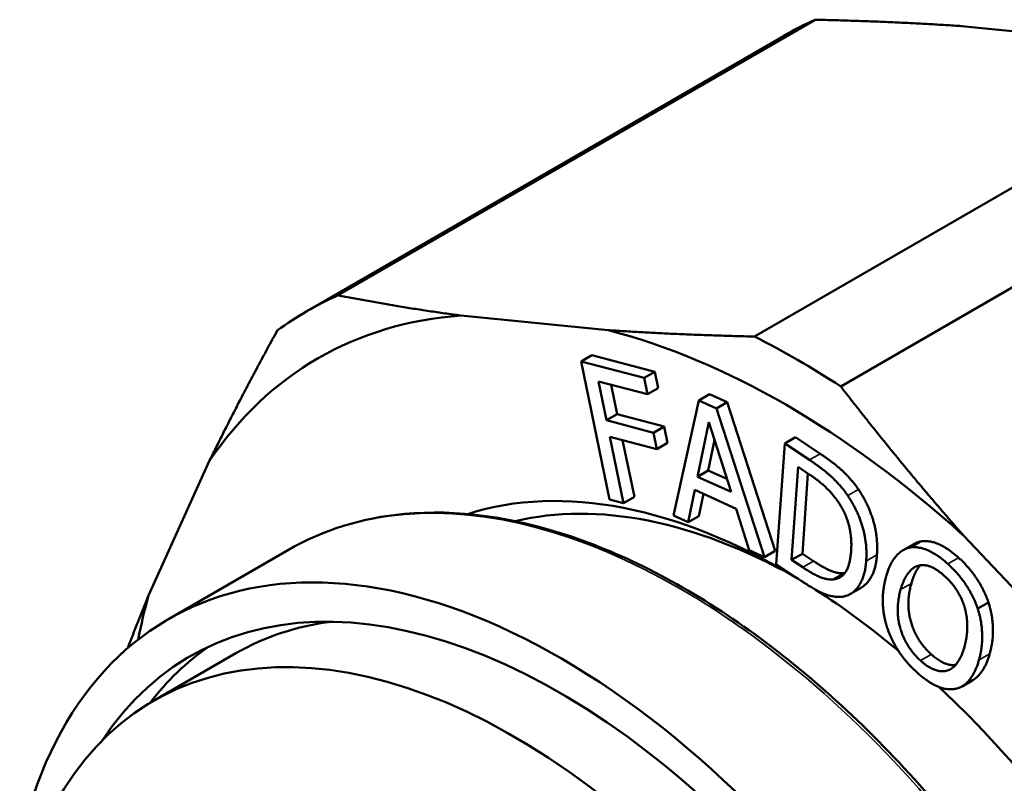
# Model space of a CAD drawing. Header units: millimetres. Extents: x 61 to 380, y 52 to 244.
# Tile 22 of 28: x 304 to 324, y 114 to 129. Entities that reach past the tile are written whole.
import ezdxf

# ---------------------------------------------------------------- set-up
doc = ezdxf.new("R2010")
doc.units = ezdxf.units.MM
doc.layers.add('Видимые тонкие (ГОСТ)', color=7, linetype='Continuous', lineweight=35)
doc.layers.add('Видимый контур (ГОСТ)', color=7, linetype='Continuous', lineweight=50)

msp = doc.modelspace()

# ---------------------------------------------------------------- linework, layer by layer
at = {"layer": 'Видимые тонкие (ГОСТ)'}
for p, q in [((319.895, 120.869), (319.683, 120.747)), ((320.651, 120.166), (320.439, 120.044)), ((319.761, 118.75), (319.549, 118.627)), ((321.016, 118.871), (320.804, 118.748)), ((322.63, 118.816), (322.418, 118.694)), ((321.697, 118.31), (321.485, 118.188)), ((322.091, 116.906), (321.879, 116.783)), ((323.244, 116.915), (323.032, 116.793))]:
    msp.add_line(p, q, dxfattribs=at)
msp.add_ellipse((317.134, 105.547), major_axis=(7.75, -13.423), ratio=0.57735, start_param=0, end_param=3.141593, dxfattribs=at)
at = {"layer": 'Видимый контур (ГОСТ)'}
for p, q in [((310.37, 123.999), (319.799, 129.443)), ((322.692, 129.316), (325.602, 129.027)), ((309.749, 123.684), (319.177, 129.127)), ((318.596, 123.185), (328.025, 128.628)), ((320.301, 122.2), (329.73, 127.644)), ((315.702, 123.312), (312.793, 123.6)), ((315.381, 122.817), (315.169, 122.695)), ((315.381, 122.817), (316.625, 122.489)), ((315.169, 122.695), (315.734, 119.967)), ((316.413, 122.367), (315.169, 122.695)), ((316.625, 122.489), (316.413, 122.367)), ((316.625, 122.489), (316.692, 122.166)), ((315.671, 121.53), (315.512, 122.299)), ((315.512, 122.299), (316.48, 122.044)), ((315.763, 122.233), (315.884, 121.652)), ((316.48, 122.044), (316.413, 122.367)), ((316.692, 122.166), (316.48, 122.044)), ((317.708, 122.046), (317.496, 121.924)), ((317.708, 122.046), (318.059, 121.886)), ((317.496, 121.924), (316.999, 119.648)), ((317.847, 121.764), (317.496, 121.924)), ((318.059, 121.886), (317.847, 121.764)), ((318.059, 121.886), (319.007, 118.952)), ((315.884, 121.652), (315.671, 121.53)), ((315.884, 121.652), (316.811, 121.408)), ((318.795, 118.829), (317.847, 121.764)), ((316.599, 121.285), (315.671, 121.53)), ((317.471, 120.416), (317.695, 121.492)), ((317.695, 121.492), (318.133, 120.115)), ((316.811, 121.408), (316.599, 121.285)), ((316.665, 120.962), (316.599, 121.285)), ((316.811, 121.408), (316.877, 121.085)), ((315.738, 121.207), (316.665, 120.962)), ((316.01, 119.894), (315.738, 121.207)), ((315.989, 121.141), (316.222, 120.017)), ((316.877, 121.085), (316.665, 120.962)), ((317.808, 121.138), (317.683, 120.539)), ((319.193, 121.073), (319.026, 118.689)), ((319.406, 121.196), (319.193, 121.073)), ((319.683, 120.747), (319.193, 121.073)), ((319.406, 121.196), (319.895, 120.869)), ((307.828, 120.734), (306.623, 118.07)), ((317.683, 120.539), (317.471, 120.416)), ((317.683, 120.539), (318.052, 120.371)), ((319.331, 118.772), (319.46, 120.608)), ((319.46, 120.608), (319.677, 120.463)), ((319.654, 120.478), (319.543, 118.895)), ((318.133, 120.115), (317.471, 120.416)), ((317.287, 119.517), (317.419, 120.156)), ((317.419, 120.156), (318.237, 119.783)), ((317.59, 120.079), (317.499, 119.639)), ((315.734, 119.967), (316.01, 119.894)), ((316.222, 120.017), (316.01, 119.894)), ((318.237, 119.783), (318.494, 118.966)), ((316.999, 119.648), (317.287, 119.517)), ((317.499, 119.639), (317.287, 119.517)), ((321.883, 119.139), (321.671, 119.017)), ((325.633, 116.187), (322.724, 119.258)), ((309.384, 118.97), (307.015, 117.602)), ((318.494, 118.966), (318.795, 118.829)), ((319.007, 118.952), (318.795, 118.829)), ((319.543, 118.895), (319.331, 118.772)), ((319.543, 118.895), (319.761, 118.75)), ((321.746, 119.087), (321.534, 118.964)), ((319.549, 118.627), (319.331, 118.772)), ((319.026, 118.689), (319.521, 118.359)), ((320.366, 118.512), (320.154, 118.389)), ((320.703, 118.223), (320.491, 118.1)), ((323.22, 117.934), (323.008, 117.811)), ((308.348, 116.928), (306.721, 115.989)), ((322.91, 116.398), (322.698, 116.275))]:
    msp.add_line(p, q, dxfattribs=at)
for centre, major_axis, start_param, end_param in [((328.877, 112.326), (-9.7, 16.801), 6.220998, 6.283185), ((319.449, 106.883), (-9.7, 16.801), 6.220998, 6.345372), ((319.213, 106.747), (-9.242, 16.008), 6.011248, 6.555122), ((319.213, 106.747), (-9.242, 16.008), 5.22585, 5.769724), ((319.449, 106.883), (9.7, -16.801), 2.294007, 2.418382), ((319.213, 106.747), (-7.225, 12.514), 5.473937, 6.159797), ((314.765, 104.179), (7.75, -13.423), 5.730321, 9.987898), ((319.567, 106.951), (-6.975, 12.081), 5.515551, 6.11377), ((314.765, 104.179), (7.325, -12.687), 6.002153, 9.70581), ((319.213, 106.747), (-7.225, 12.514), 5.277825, 5.439953), ((319.213, 106.747), (9.242, -16.008), 3.655054, 3.722823), ((313.846, 103.648), (7.125, -12.341), 5.945339, 9.762625), ((315.473, 104.587), (-7.125, 12.341), 6.043712, 6.283185), ((315.473, 104.587), (-7.325, 12.687), 0.048285, 0.234452), ((319.213, 106.747), (7.225, -12.514), 0.123388, 2.054726), ((311.583, 102.342), (6.375, -11.042), 0.071478, 3.158847)]:
    msp.add_ellipse(centre, major_axis=major_axis, ratio=0.57735, start_param=start_param, end_param=end_param, dxfattribs=at)
for points, weights in [([(322.692, 129.316), (321.334, 129.408), (319.799, 129.443)], [1, 1.00592234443, 1.00020679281]), ([(310.37, 123.999), (311.557, 123.764), (312.793, 123.6)], [1.00020679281, 1.00592234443, 1]), ([(307.828, 120.734), (308.427, 121.957), (309.165, 123.303)], [1, 1.00592234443, 1.00020679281]), ([(315.702, 123.312), (317.061, 123.219), (318.596, 123.185)], [1, 1.00592234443, 1.00020679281]), ([(320.301, 122.2), (321.488, 120.663), (322.724, 119.258)], [1.00020679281, 1.00592234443, 1]), ([(306.21, 117.029), (306.407, 117.547), (306.623, 118.07)], [1.00297642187, 1.00267820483, 1])]:
    msp.add_rational_spline(points, weights, degree=2, dxfattribs=at)
for points in [[(319.895, 120.869), (320.198, 120.667), (320.536, 120.336), (320.651, 120.166)], [(320.439, 120.044), (320.324, 120.214), (319.986, 120.545), (319.683, 120.747)], [(319.677, 120.463), (319.871, 120.334), (320.125, 120.093), (320.235, 119.941)], [(320.651, 120.166), (320.848, 119.875), (321.041, 119.219), (321.016, 118.871)], [(320.235, 119.941), (320.389, 119.723), (320.526, 119.225), (320.506, 118.951)], [(320.804, 118.748), (320.828, 119.096), (320.636, 119.753), (320.439, 120.044)], [(321.746, 119.087), (321.811, 119.124), (321.883, 119.139)], [(321.883, 119.139), (322.043, 119.167), (322.421, 119.004), (322.63, 118.816)], [(320.506, 118.951), (320.487, 118.673), (320.311, 118.402), (320.154, 118.389)], [(321.671, 119.017), (321.512, 118.983), (321.271, 118.706), (321.198, 118.447)], [(322.418, 118.694), (322.209, 118.882), (321.831, 119.045), (321.671, 119.017)], [(319.761, 118.75), (319.951, 118.623), (320.243, 118.499), (320.366, 118.512)], [(320.295, 118.042), (320.506, 118.055), (320.781, 118.422), (320.804, 118.748)], [(322.63, 118.816), (322.842, 118.625), (323.14, 118.172), (323.22, 117.934)], [(320.154, 118.389), (320.031, 118.376), (319.738, 118.501), (319.549, 118.627)], [(320.366, 118.512), (320.374, 118.513), (320.383, 118.514)], [(321.485, 118.188), (321.542, 118.388), (321.719, 118.626), (321.831, 118.657)], [(321.831, 118.657), (321.948, 118.69), (322.203, 118.59), (322.352, 118.455)], [(323.008, 117.811), (322.928, 118.049), (322.63, 118.503), (322.418, 118.694)], [(319.521, 118.359), (319.782, 118.184), (320.123, 118.037), (320.295, 118.042)], [(321.198, 118.447), (321.126, 118.193), (321.14, 117.676), (321.22, 117.432)], [(321.697, 118.31), (321.582, 117.905), (321.803, 117.165), (322.091, 116.906)], [(322.352, 118.455), (322.497, 118.325), (322.699, 118.009), (322.751, 117.828)], [(321.879, 116.783), (321.591, 117.042), (321.37, 117.782), (321.485, 118.188)], [(323.22, 117.934), (323.299, 117.691), (323.317, 117.172), (323.244, 116.915)], [(322.751, 117.828), (322.802, 117.651), (322.802, 117.256), (322.744, 117.052)], [(323.032, 116.793), (323.105, 117.05), (323.087, 117.568), (323.008, 117.811)], [(321.22, 117.432), (321.304, 117.182), (321.6, 116.737), (321.81, 116.548)], [(322.744, 117.052), (322.63, 116.647), (322.166, 116.524), (321.879, 116.783)], [(322.091, 116.906), (322.357, 116.666), (322.574, 116.7)], [(322.559, 116.225), (322.718, 116.252), (322.961, 116.542), (323.032, 116.793)], [(321.81, 116.548), (322.014, 116.364), (322.39, 116.196), (322.559, 116.225)]]:
    msp.add_open_spline(points, degree=2, dxfattribs=at)
for points, degree, knots in [([(324.884, 92.123), (325.711, 92.601), (326.406, 93.305), (327.468, 95.097), (327.831, 96.19), (328.189, 98.659), (328.18, 100.038), (327.788, 102.935), (327.404, 104.452), (326.303, 107.473), (325.587, 108.975), (323.892, 111.812), (322.914, 113.148), (320.796, 115.518), (319.656, 116.552), (317.325, 118.215), (316.135, 118.842), (313.825, 119.623), (312.705, 119.777), (310.842, 119.605), (310.069, 119.365), (309.384, 118.97)], 3, [3.926991, 3.926991, 3.926991, 3.926991, 4.240944, 4.240944, 4.559126, 4.559126, 4.880513, 4.880513, 5.202093, 5.202093, 5.523395, 5.523395, 5.844596, 5.844596, 6.165936, 6.165936, 6.487552, 6.487552, 6.808722, 6.808722, 7.068583, 7.068583, 7.068583, 7.068583]), ([(321.016, 118.871), (320.993, 118.544), (320.788, 118.272), (320.703, 118.223)], 2, [0, 0, 0, 1, 1.489135, 1.489135, 1.489135]), ([(321.872, 118.666), (321.857, 118.649), (321.754, 118.511), (321.697, 118.31)], 2, [0.837786, 0.837786, 0.837786, 1, 2, 2, 2]), ([(323.244, 116.915), (323.173, 116.665), (322.987, 116.442), (322.91, 116.398)], 2, [0, 0, 0, 1, 1.537473, 1.537473, 1.537473])]:
    msp.add_open_spline(points, degree=degree, knots=knots, dxfattribs=at)

doc.saveas('drawing.dxf')
